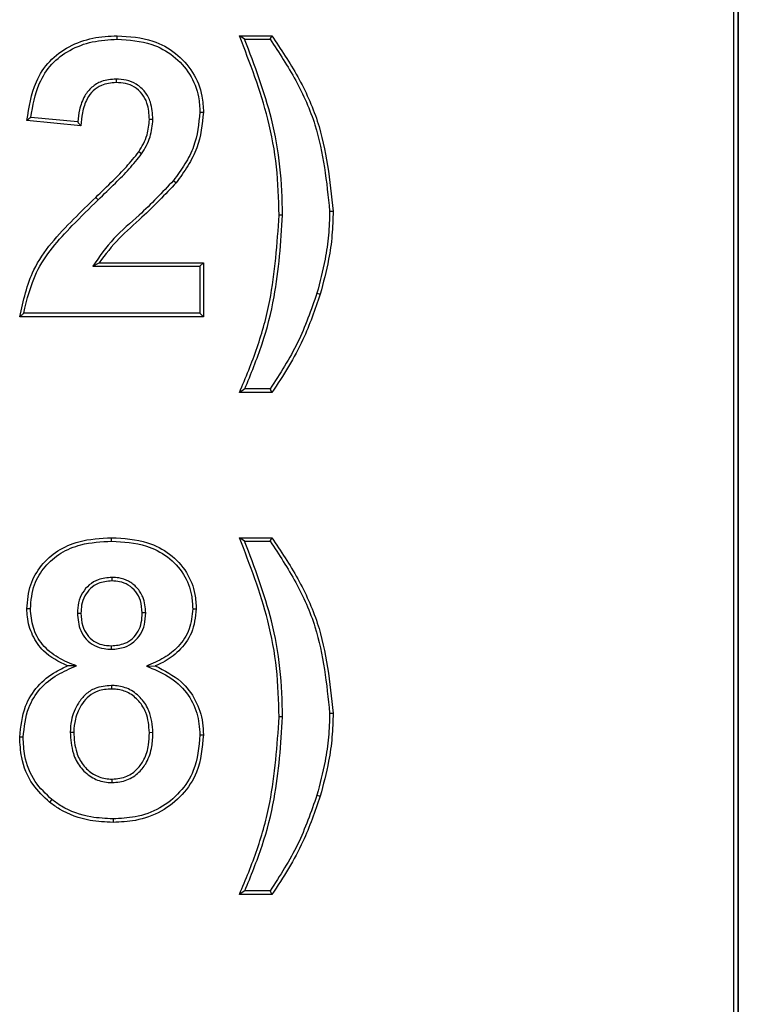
# Model space of a CAD drawing. Header units: inches. Extents: x 0.3 to 33.8, y 0.2 to 21.7.
# Tile 14 of 192: x 12.5133 to 12.5491, y 6.3787 to 6.4277. Entities that reach past the tile are written whole.
import ezdxf

# ---------------------------------------------------------------- set-up
doc = ezdxf.new("R2010")
doc.units = ezdxf.units.IN
doc.header["$MEASUREMENT"] = 0

msp = doc.modelspace()

# ---------------------------------------------------------------- linework, layer by layer
at = {"color": 7, "linetype": 'Continuous', "lineweight": 25}
for p, q in [((12.548847, 6.320417), (12.548847, 6.545417)), ((12.549065, 6.320417), (12.549065, 6.545417)), ((12.549065, 6.545417), (12.549065, 6.320417)), ((12.518124, 6.426742), (12.518125, 6.426917)), ((12.524216, 6.426917), (12.525832, 6.426917)), ((12.524474, 6.426742), (12.525742, 6.426742)), ((12.518069, 6.424759), (12.518069, 6.424584)), ((12.522246, 6.423109), (12.522421, 6.423109)), ((12.516319, 6.42243), (12.513627, 6.422694)), ((12.516157, 6.422622), (12.513822, 6.422851)), ((12.519904, 6.422746), (12.519729, 6.422747)), ((12.519343, 6.421033), (12.519196, 6.421129)), ((12.520926, 6.419705), (12.521064, 6.419598)), ((12.517175, 6.418742), (12.517054, 6.418869)), ((12.528708, 6.418182), (12.528883, 6.418181)), ((12.526366, 6.417988), (12.526191, 6.417988)), ((12.516907, 6.415435), (12.517219, 6.41561)), ((12.516907, 6.415435), (12.522246, 6.415435)), ((12.517219, 6.41561), (12.522421, 6.41561)), ((12.522246, 6.415435), (12.522421, 6.41561)), ((12.522246, 6.415435), (12.522246, 6.413092)), ((12.522421, 6.41561), (12.522421, 6.412917)), ((12.528073, 6.414089), (12.528241, 6.414039)), ((12.522421, 6.412917), (12.513268, 6.412917)), ((12.522246, 6.413092), (12.513468, 6.413092)), ((12.522246, 6.413092), (12.522421, 6.412917)), ((12.525832, 6.409148), (12.524216, 6.409148)), ((12.525739, 6.409323), (12.524479, 6.409323)), ((12.517845, 6.401742), (12.517844, 6.401917)), ((12.524216, 6.401917), (12.525832, 6.401917)), ((12.524474, 6.401742), (12.525742, 6.401742)), ((12.517861, 6.399939), (12.517861, 6.399764)), ((12.513802, 6.398374), (12.513627, 6.398373)), ((12.516144, 6.398162), (12.516319, 6.398162)), ((12.519545, 6.398171), (12.51937, 6.398171)), ((12.521887, 6.398374), (12.522062, 6.398373)), ((12.517836, 6.396358), (12.517836, 6.396533)), ((12.516093, 6.395531), (12.515649, 6.395529)), ((12.519577, 6.395523), (12.520021, 6.395529)), ((12.517838, 6.394554), (12.517839, 6.394379)), ((12.528708, 6.393182), (12.528883, 6.393181)), ((12.526366, 6.392988), (12.526191, 6.392988)), ((12.515785, 6.392238), (12.51596, 6.392236)), ((12.519904, 6.392206), (12.519729, 6.392205)), ((12.513443, 6.39198), (12.513268, 6.391981)), ((12.522246, 6.392097), (12.522421, 6.392096)), ((12.517879, 6.389717), (12.517878, 6.389892)), ((12.514868, 6.388876), (12.51476, 6.388739)), ((12.528073, 6.389089), (12.528241, 6.389039)), ((12.51792, 6.387913), (12.51792, 6.387738)), ((12.525832, 6.384148), (12.524216, 6.384148)), ((12.525739, 6.384323), (12.524479, 6.384323))]:
    msp.add_line(p, q, dxfattribs=at)
at = {"color": 7, "linetype": 'Continuous', "lineweight": 25, "flags": 128}
for points in [[(12.524474, 6.426742), (12.524345, 6.42683), (12.524216, 6.426917)], [(12.525742, 6.426742), (12.525787, 6.42683), (12.525832, 6.426917)], [(12.524479, 6.409323), (12.524347, 6.409236), (12.524216, 6.409148)], [(12.525739, 6.409323), (12.525785, 6.409236), (12.525832, 6.409148)], [(12.524474, 6.401742), (12.524345, 6.40183), (12.524216, 6.401917)], [(12.525742, 6.401742), (12.525787, 6.40183), (12.525832, 6.401917)], [(12.524479, 6.384323), (12.524347, 6.384236), (12.524216, 6.384148)], [(12.525739, 6.384323), (12.525785, 6.384236), (12.525832, 6.384148)]]:
    msp.add_lwpolyline(points, dxfattribs=at)
at = {"color": 7, "linetype": 'Continuous', "lineweight": 25}
for points, knots in [([(12.513627, 6.422694), (12.51373, 6.423357), (12.513897, 6.424424), (12.51471, 6.425697), (12.515721, 6.426429), (12.516894, 6.426853), (12.517719, 6.426896), (12.518125, 6.426917)], [0, 0, 0, 0, 0.2891443, 0.4651037, 0.6413563, 0.8237298, 1, 1, 1, 1]), ([(12.513822, 6.422851), (12.513923, 6.423432), (12.514089, 6.424388), (12.51482, 6.425549), (12.51576, 6.426247), (12.516892, 6.426675), (12.517708, 6.42672), (12.518124, 6.426742)], [0, 0, 0, 0, 0.271716, 0.446718, 0.622091, 0.806985, 1, 1, 1, 1]), ([(12.518124, 6.426742), (12.518711, 6.426705), (12.519708, 6.426641), (12.520959, 6.425956), (12.521791, 6.425041), (12.522199, 6.424024), (12.522233, 6.423364), (12.522246, 6.423109)], [0, 0, 0, 0, 0.283085, 0.480774, 0.678358, 0.876064, 1, 1, 1, 1]), ([(12.518125, 6.426917), (12.518731, 6.426878), (12.519767, 6.42681), (12.521071, 6.426094), (12.521942, 6.425136), (12.522371, 6.424069), (12.522407, 6.423376), (12.522421, 6.423109)], [0, 0, 0, 0, 0.280239, 0.478628, 0.67692, 0.87533, 1, 1, 1, 1]), ([(12.526191, 6.417988), (12.526167, 6.418792), (12.52612, 6.420402), (12.525556, 6.423433), (12.524741, 6.425552), (12.524216, 6.426917)], [0, 0, 0, 0, 0.261961, 0.524239, 1, 1, 1, 1]), ([(12.526366, 6.417988), (12.526342, 6.418792), (12.526295, 6.420401), (12.52575, 6.423371), (12.52497, 6.425434), (12.524474, 6.426742)], [0, 0, 0, 0, 0.267519, 0.535356, 1, 1, 1, 1]), ([(12.525742, 6.426742), (12.526185, 6.426071), (12.527073, 6.424727), (12.528328, 6.421901), (12.528559, 6.419638), (12.528708, 6.418182)], [0, 0, 0, 0, 0.26283, 0.5259, 1, 1, 1, 1]), ([(12.525832, 6.426917), (12.526278, 6.426248), (12.527173, 6.424909), (12.528477, 6.422033), (12.528723, 6.419703), (12.528883, 6.418181)], [0, 0, 0, 0, 0.257251, 0.514785, 1, 1, 1, 1]), ([(12.518069, 6.424759), (12.51782, 6.424739), (12.517386, 6.424705), (12.516848, 6.424375), (12.516447, 6.42389), (12.516236, 6.423273), (12.516182, 6.422822), (12.516157, 6.422622)], [0, 0, 0, 0, 0.230349, 0.402355, 0.574282, 0.810911, 1, 1, 1, 1]), ([(12.518069, 6.424584), (12.517819, 6.424562), (12.517402, 6.424526), (12.516912, 6.424194), (12.516563, 6.423726), (12.51638, 6.423111), (12.516338, 6.422647), (12.516319, 6.42243)], [0, 0, 0, 0, 0.2370884, 0.3947156, 0.5522833, 0.7901851, 1, 1, 1, 1]), ([(12.519904, 6.422746), (12.519886, 6.423041), (12.519857, 6.423529), (12.519532, 6.42414), (12.519106, 6.424524), (12.518591, 6.424731), (12.51824, 6.42475), (12.518069, 6.424759)], [0, 0, 0, 0, 0.284559, 0.471138, 0.658457, 0.833554, 1, 1, 1, 1]), ([(12.519729, 6.422747), (12.519713, 6.423026), (12.519686, 6.423478), (12.519387, 6.424035), (12.519005, 6.424377), (12.518542, 6.42456), (12.518225, 6.424576), (12.518069, 6.424584)], [0, 0, 0, 0, 0.295557, 0.478191, 0.661627, 0.833055, 1, 1, 1, 1]), ([(12.522246, 6.423109), (12.522186, 6.422528), (12.522093, 6.421618), (12.52151, 6.420509), (12.521122, 6.419975), (12.520926, 6.419705)], [0, 0, 0, 0, 0.466315, 0.730039, 1, 1, 1, 1]), ([(12.522421, 6.423109), (12.522359, 6.422504), (12.522261, 6.421563), (12.521661, 6.42042), (12.521264, 6.419874), (12.521064, 6.419598)], [0, 0, 0, 0, 0.470907, 0.732392, 1, 1, 1, 1]), ([(12.513822, 6.422851), (12.513789, 6.422824), (12.513724, 6.422772), (12.513659, 6.42272), (12.513627, 6.422694)], [0, 0, 0, 0, 0.5, 1, 1, 1, 1]), ([(12.516157, 6.422622), (12.516177, 6.422599), (12.516213, 6.422555), (12.516267, 6.422491), (12.516302, 6.422451), (12.516319, 6.42243)], [0, 0, 0, 0, 0.363255, 0.681627, 1, 1, 1, 1]), ([(12.519196, 6.421129), (12.519277, 6.421264), (12.51944, 6.421536), (12.519668, 6.422069), (12.519706, 6.422488), (12.519729, 6.422747)], [0, 0, 0, 0, 0.274938, 0.550635, 1, 1, 1, 1]), ([(12.519343, 6.421033), (12.519424, 6.421168), (12.519586, 6.42144), (12.519833, 6.422001), (12.519876, 6.422453), (12.519904, 6.422746)], [0, 0, 0, 0, 0.2599282, 0.520489, 1, 1, 1, 1]), ([(12.517054, 6.418869), (12.517342, 6.419148), (12.517858, 6.41965), (12.518596, 6.420383), (12.518996, 6.42088), (12.519196, 6.421129)], [0, 0, 0, 0, 0.386409, 0.69258, 1, 1, 1, 1]), ([(12.517175, 6.418742), (12.517463, 6.419022), (12.517984, 6.419528), (12.518731, 6.42027), (12.519139, 6.420778), (12.519343, 6.421033)], [0, 0, 0, 0, 0.381599, 0.69015, 1, 1, 1, 1]), ([(12.520926, 6.419705), (12.520372, 6.419117), (12.519426, 6.418113), (12.517899, 6.416865), (12.51724, 6.415914), (12.516907, 6.415435)], [0, 0, 0, 0, 0.412387, 0.703851, 1, 1, 1, 1]), ([(12.521064, 6.419598), (12.52051, 6.419009), (12.5196, 6.418044), (12.518174, 6.416855), (12.517538, 6.416026), (12.517219, 6.41561)], [0, 0, 0, 0, 0.436932, 0.717083, 1, 1, 1, 1]), ([(12.513268, 6.412917), (12.513447, 6.413723), (12.513862, 6.415588), (12.515558, 6.417406), (12.516687, 6.41851), (12.517054, 6.418869)], [0, 0, 0, 0, 0.339133, 0.785072, 1, 1, 1, 1]), ([(12.513468, 6.413092), (12.513636, 6.41379), (12.514035, 6.415453), (12.515617, 6.417215), (12.516745, 6.418321), (12.517175, 6.418742)], [0, 0, 0, 0, 0.308802, 0.736208, 1, 1, 1, 1]), ([(12.528708, 6.418182), (12.528696, 6.41778), (12.528672, 6.416977), (12.52847, 6.415603), (12.528221, 6.414652), (12.528073, 6.414089)], [0, 0, 0, 0, 0.29012, 0.580356, 1, 1, 1, 1]), ([(12.524216, 6.409148), (12.524526, 6.40989), (12.525148, 6.411374), (12.525942, 6.414321), (12.526094, 6.416557), (12.526191, 6.417988)], [0, 0, 0, 0, 0.264381, 0.529367, 1, 1, 1, 1]), ([(12.524479, 6.409323), (12.524784, 6.410067), (12.525397, 6.411555), (12.526133, 6.414451), (12.526276, 6.416622), (12.526366, 6.417988)], [0, 0, 0, 0, 0.270121, 0.540764, 1, 1, 1, 1]), ([(12.528883, 6.418181), (12.528871, 6.41778), (12.528847, 6.416976), (12.528646, 6.415585), (12.528392, 6.414618), (12.528241, 6.414039)], [0, 0, 0, 0, 0.286664, 0.573444, 1, 1, 1, 1]), ([(12.528073, 6.414089), (12.527783, 6.413259), (12.527196, 6.411577), (12.526229, 6.41008), (12.525739, 6.409323)], [0, 0, 0, 0, 0.493846, 1, 1, 1, 1]), ([(12.528241, 6.414039), (12.527976, 6.413278), (12.527544, 6.412035), (12.526676, 6.410425), (12.526114, 6.409575), (12.525832, 6.409148)], [0, 0, 0, 0, 0.441205, 0.719628, 1, 1, 1, 1]), ([(12.513468, 6.413092), (12.513435, 6.413063), (12.513368, 6.413005), (12.513301, 6.412947), (12.513268, 6.412917)], [0, 0, 0, 0, 0.5, 1, 1, 1, 1]), ([(12.513627, 6.398373), (12.51366, 6.398781), (12.513725, 6.399557), (12.514313, 6.400563), (12.515147, 6.401315), (12.516358, 6.401838), (12.517293, 6.401888), (12.517844, 6.401917)], [0, 0, 0, 0, 0.1965469, 0.373196, 0.5494221, 0.7340875, 1, 1, 1, 1]), ([(12.513802, 6.398374), (12.513837, 6.398783), (12.513903, 6.399542), (12.514496, 6.400504), (12.515301, 6.4012), (12.516451, 6.401671), (12.517329, 6.401716), (12.517845, 6.401742)], [0, 0, 0, 0, 0.2059743, 0.3815927, 0.5567471, 0.7397738, 1, 1, 1, 1]), ([(12.517844, 6.401917), (12.518454, 6.401881), (12.51948, 6.40182), (12.520782, 6.401151), (12.521625, 6.400244), (12.522018, 6.399245), (12.52205, 6.398615), (12.522062, 6.398373)], [0, 0, 0, 0, 0.2931, 0.493376, 0.694251, 0.882562, 1, 1, 1, 1]), ([(12.517845, 6.401742), (12.518434, 6.401708), (12.51942, 6.401651), (12.520669, 6.401013), (12.521473, 6.400151), (12.521845, 6.399201), (12.521876, 6.398603), (12.521887, 6.398374)], [0, 0, 0, 0, 0.296655, 0.496195, 0.696355, 0.883689, 1, 1, 1, 1]), ([(12.526191, 6.392988), (12.526167, 6.393792), (12.52612, 6.395402), (12.525556, 6.398433), (12.524741, 6.400552), (12.524216, 6.401917)], [0, 0, 0, 0, 0.261961, 0.5242391, 1, 1, 1, 1]), ([(12.526366, 6.392988), (12.526342, 6.393792), (12.526295, 6.395401), (12.52575, 6.398371), (12.52497, 6.400434), (12.524474, 6.401742)], [0, 0, 0, 0, 0.267519, 0.535356, 1, 1, 1, 1]), ([(12.525742, 6.401742), (12.526185, 6.401071), (12.527073, 6.399727), (12.528328, 6.396901), (12.528559, 6.394638), (12.528708, 6.393182)], [0, 0, 0, 0, 0.26283, 0.5259, 1, 1, 1, 1]), ([(12.525832, 6.401917), (12.526278, 6.401248), (12.527173, 6.399909), (12.528477, 6.397033), (12.528723, 6.394703), (12.528883, 6.393181)], [0, 0, 0, 0, 0.257251, 0.514785, 1, 1, 1, 1]), ([(12.517861, 6.399939), (12.51763, 6.39992), (12.517224, 6.399888), (12.516717, 6.399584), (12.516374, 6.39918), (12.51617, 6.398686), (12.516152, 6.398335), (12.516144, 6.398162)], [0, 0, 0, 0, 0.2477684, 0.4348024, 0.6216978, 0.8140818, 1, 1, 1, 1]), ([(12.517861, 6.399764), (12.517628, 6.399743), (12.517239, 6.39971), (12.516779, 6.399401), (12.516489, 6.399024), (12.516336, 6.398591), (12.516324, 6.398296), (12.516319, 6.398162)], [0, 0, 0, 0, 0.2756928, 0.461034, 0.6461598, 0.8394553, 1, 1, 1, 1]), ([(12.519545, 6.398171), (12.519522, 6.398444), (12.519482, 6.398899), (12.51913, 6.399442), (12.518707, 6.399775), (12.518258, 6.39992), (12.517975, 6.399933), (12.517861, 6.399939)], [0, 0, 0, 0, 0.295475, 0.492906, 0.690394, 0.874924, 1, 1, 1, 1]), ([(12.51937, 6.398171), (12.519356, 6.398379), (12.51933, 6.398755), (12.519069, 6.399241), (12.518704, 6.399574), (12.518275, 6.399741), (12.517991, 6.399757), (12.517861, 6.399764)], [0, 0, 0, 0, 0.252069, 0.453306, 0.6548, 0.842355, 1, 1, 1, 1]), ([(12.515649, 6.395529), (12.515221, 6.395742), (12.514503, 6.396099), (12.513868, 6.397042), (12.513649, 6.397792), (12.513632, 6.398241), (12.513627, 6.398373)], [0, 0, 0, 0, 0.3788026, 0.6365228, 0.8936453, 1, 1, 1, 1]), ([(12.516093, 6.395531), (12.515783, 6.395655), (12.515159, 6.395906), (12.514367, 6.396542), (12.513887, 6.397425), (12.51383, 6.398061), (12.513802, 6.398374)], [0, 0, 0, 0, 0.255179, 0.51381, 0.761556, 1, 1, 1, 1]), ([(12.516144, 6.398162), (12.516169, 6.397863), (12.516209, 6.39739), (12.516565, 6.396839), (12.516979, 6.396524), (12.517425, 6.396378), (12.517714, 6.396364), (12.517836, 6.396358)], [0, 0, 0, 0, 0.317827, 0.503133, 0.689021, 0.868356, 1, 1, 1, 1]), ([(12.516319, 6.398162), (12.516333, 6.397943), (12.516356, 6.397565), (12.5166, 6.397076), (12.516942, 6.396751), (12.517374, 6.396561), (12.517678, 6.396542), (12.517836, 6.396533)], [0, 0, 0, 0, 0.25959, 0.448317, 0.638105, 0.81169, 1, 1, 1, 1]), ([(12.517836, 6.396358), (12.518063, 6.396376), (12.518463, 6.396409), (12.518968, 6.396704), (12.519306, 6.3971), (12.519517, 6.397606), (12.519535, 6.397974), (12.519545, 6.398171)], [0, 0, 0, 0, 0.24108, 0.424582, 0.608263, 0.79039, 1, 1, 1, 1]), ([(12.517836, 6.396533), (12.518065, 6.396553), (12.518446, 6.396587), (12.518903, 6.396883), (12.519186, 6.397248), (12.51935, 6.397693), (12.519363, 6.398009), (12.51937, 6.398171)], [0, 0, 0, 0, 0.267931, 0.4474125, 0.6270179, 0.8084756, 1, 1, 1, 1]), ([(12.521887, 6.398374), (12.521855, 6.398031), (12.521789, 6.397342), (12.521227, 6.396489), (12.520456, 6.395887), (12.519877, 6.395647), (12.519577, 6.395523)], [0, 0, 0, 0, 0.260223, 0.52302, 0.752491, 1, 1, 1, 1]), ([(12.522062, 6.398373), (12.522017, 6.397962), (12.521931, 6.397181), (12.521255, 6.396263), (12.520573, 6.395773), (12.520149, 6.395585), (12.520021, 6.395529)], [0, 0, 0, 0, 0.328063, 0.625374, 0.887087, 1, 1, 1, 1]), ([(12.513268, 6.391981), (12.513323, 6.392507), (12.51342, 6.393423), (12.514118, 6.394558), (12.514907, 6.395186), (12.515454, 6.395439), (12.515649, 6.395529)], [0, 0, 0, 0, 0.345461, 0.601595, 0.858241, 1, 1, 1, 1]), ([(12.513443, 6.39198), (12.513495, 6.39248), (12.513587, 6.39335), (12.514245, 6.394435), (12.515111, 6.395118), (12.515772, 6.395396), (12.516093, 6.395531)], [0, 0, 0, 0, 0.314414, 0.547129, 0.780382, 1, 1, 1, 1]), ([(12.519577, 6.395523), (12.519952, 6.395372), (12.520706, 6.395068), (12.521612, 6.394256), (12.522161, 6.393208), (12.522218, 6.392462), (12.522246, 6.392097)], [0, 0, 0, 0, 0.258761, 0.521307, 0.766369, 1, 1, 1, 1]), ([(12.520021, 6.395529), (12.520476, 6.395302), (12.521285, 6.394897), (12.522074, 6.393842), (12.522388, 6.392891), (12.522413, 6.392298), (12.522421, 6.392096)], [0, 0, 0, 0, 0.337995, 0.600928, 0.864018, 1, 1, 1, 1]), ([(12.517838, 6.394554), (12.517558, 6.394531), (12.517089, 6.394492), (12.516528, 6.39413), (12.516106, 6.393588), (12.515827, 6.392936), (12.515796, 6.392431), (12.515785, 6.392238)], [0, 0, 0, 0, 0.240322, 0.401545, 0.562052, 0.832978, 1, 1, 1, 1]), ([(12.517839, 6.394379), (12.51761, 6.394363), (12.517213, 6.394334), (12.516709, 6.394053), (12.516304, 6.393578), (12.516014, 6.392955), (12.515976, 6.392452), (12.51596, 6.392236)], [0, 0, 0, 0, 0.213483, 0.370787, 0.527763, 0.796844, 1, 1, 1, 1]), ([(12.519904, 6.392206), (12.519873, 6.392576), (12.519822, 6.393191), (12.519354, 6.393925), (12.518795, 6.394375), (12.518247, 6.39454), (12.517932, 6.394551), (12.517838, 6.394554)], [0, 0, 0, 0, 0.314178, 0.521242, 0.728625, 0.919555, 1, 1, 1, 1]), ([(12.519729, 6.392205), (12.519702, 6.392547), (12.519657, 6.393114), (12.519232, 6.393793), (12.518722, 6.394212), (12.518217, 6.394366), (12.517926, 6.394376), (12.517839, 6.394379)], [0, 0, 0, 0, 0.31476, 0.521298, 0.728132, 0.918745, 1, 1, 1, 1]), ([(12.528708, 6.393182), (12.528696, 6.39278), (12.528672, 6.391977), (12.52847, 6.390603), (12.528221, 6.389652), (12.528073, 6.389089)], [0, 0, 0, 0, 0.29012, 0.580356, 1, 1, 1, 1]), ([(12.528883, 6.393181), (12.528871, 6.39278), (12.528847, 6.391976), (12.528646, 6.390585), (12.528392, 6.389618), (12.528241, 6.389039)], [0, 0, 0, 0, 0.286664, 0.573444, 1, 1, 1, 1]), ([(12.524216, 6.384148), (12.524526, 6.38489), (12.525148, 6.386374), (12.525942, 6.389321), (12.526094, 6.391557), (12.526191, 6.392988)], [0, 0, 0, 0, 0.264381, 0.529367, 1, 1, 1, 1]), ([(12.524479, 6.384323), (12.524784, 6.385067), (12.525397, 6.386555), (12.526133, 6.389451), (12.526276, 6.391622), (12.526366, 6.392988)], [0, 0, 0, 0, 0.270121, 0.540764, 1, 1, 1, 1]), ([(12.515785, 6.392238), (12.515808, 6.391873), (12.515847, 6.391259), (12.51625, 6.390479), (12.516796, 6.389974), (12.517383, 6.389742), (12.517748, 6.389723), (12.517879, 6.389717)], [0, 0, 0, 0, 0.29597, 0.498506, 0.701559, 0.89306, 1, 1, 1, 1]), ([(12.51596, 6.392236), (12.515982, 6.391889), (12.516018, 6.39131), (12.516396, 6.390581), (12.516903, 6.390117), (12.517438, 6.389912), (12.517765, 6.389897), (12.517878, 6.389892)], [0, 0, 0, 0, 0.3045568, 0.5072834, 0.7105204, 0.9003483, 1, 1, 1, 1]), ([(12.517878, 6.389892), (12.518128, 6.389918), (12.518593, 6.389967), (12.519135, 6.390366), (12.519523, 6.390907), (12.519705, 6.391545), (12.519722, 6.392004), (12.519729, 6.392205)], [0, 0, 0, 0, 0.223306, 0.414548, 0.585635, 0.818179, 1, 1, 1, 1]), ([(12.517879, 6.389717), (12.518127, 6.389741), (12.518617, 6.389788), (12.519211, 6.39019), (12.519653, 6.390769), (12.519876, 6.391466), (12.519895, 6.391974), (12.519904, 6.392206)], [0, 0, 0, 0, 0.205617, 0.404244, 0.576479, 0.806845, 1, 1, 1, 1]), ([(12.51476, 6.388739), (12.514462, 6.389018), (12.513807, 6.389632), (12.513329, 6.39082), (12.513285, 6.391644), (12.513268, 6.391981)], [0, 0, 0, 0, 0.32927, 0.725555, 1, 1, 1, 1]), ([(12.514868, 6.388876), (12.514571, 6.389156), (12.513935, 6.389757), (12.513496, 6.390901), (12.513458, 6.391672), (12.513443, 6.39198)], [0, 0, 0, 0, 0.3443384, 0.7381412, 1, 1, 1, 1]), ([(12.522246, 6.392097), (12.522192, 6.391488), (12.522099, 6.390451), (12.521285, 6.389203), (12.520271, 6.388389), (12.519091, 6.387968), (12.518287, 6.38793), (12.51792, 6.387913)], [0, 0, 0, 0, 0.267152, 0.455427, 0.643383, 0.8371, 1, 1, 1, 1]), ([(12.522421, 6.392096), (12.522363, 6.39146), (12.522264, 6.390375), (12.521408, 6.389073), (12.520344, 6.388225), (12.51912, 6.387793), (12.518292, 6.387755), (12.51792, 6.387738)], [0, 0, 0, 0, 0.268229, 0.457744, 0.646979, 0.8415, 1, 1, 1, 1]), ([(12.51792, 6.387913), (12.517552, 6.38793), (12.516661, 6.387971), (12.515605, 6.38834), (12.515025, 6.388762), (12.514868, 6.388876)], [0, 0, 0, 0, 0.339824, 0.821185, 1, 1, 1, 1]), ([(12.528073, 6.389089), (12.527783, 6.388259), (12.527196, 6.386577), (12.526229, 6.38508), (12.525739, 6.384323)], [0, 0, 0, 0, 0.493846, 1, 1, 1, 1]), ([(12.528241, 6.389039), (12.527976, 6.388278), (12.527544, 6.387035), (12.526676, 6.385425), (12.526114, 6.384575), (12.525832, 6.384148)], [0, 0, 0, 0, 0.441205, 0.719628, 1, 1, 1, 1]), ([(12.51792, 6.387738), (12.517538, 6.387756), (12.516613, 6.387799), (12.51552, 6.388185), (12.51492, 6.388622), (12.51476, 6.388739)], [0, 0, 0, 0, 0.340633, 0.8229086, 1, 1, 1, 1])]:
    msp.add_open_spline(points, degree=3, knots=knots, dxfattribs=at)

doc.saveas('drawing.dxf')
